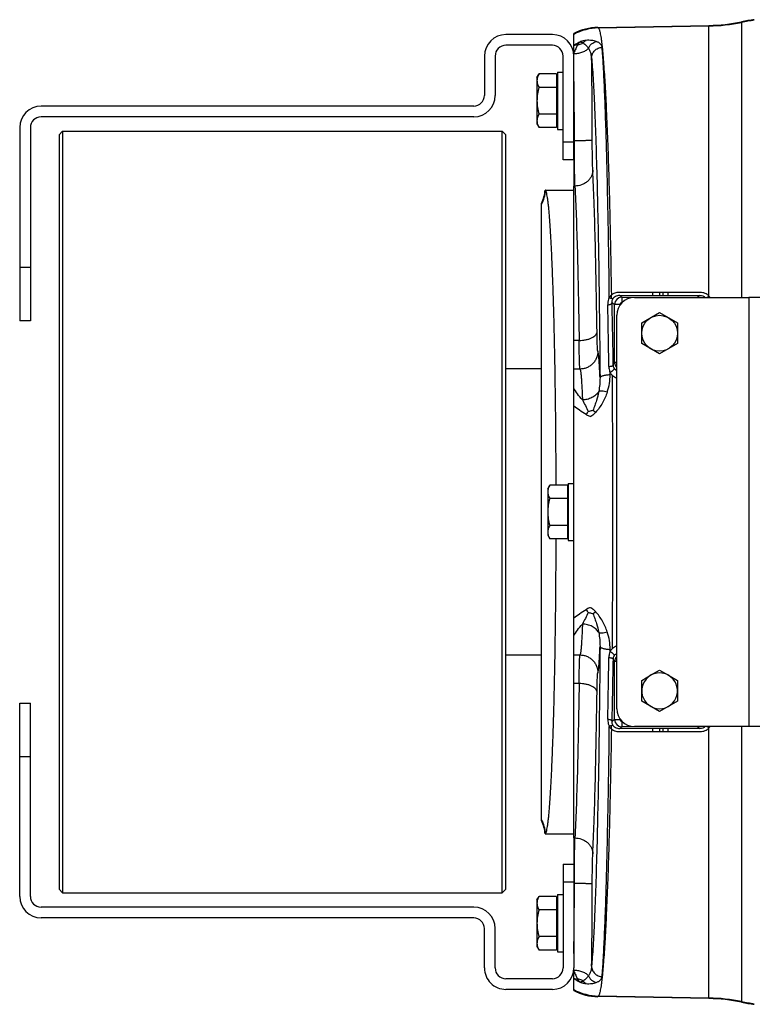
# Model space of a CAD drawing. Extents: x -1425 to 1181, y 8 to 1322.
# Tile 2 of 63: x -983 to -777, y 144 to 420. Entities that reach past the tile are written whole.
import ezdxf

# ---------------------------------------------------------------- set-up
doc = ezdxf.new("R2010")
doc.units = 0
doc.header["$LTSCALE"] = 65.395
for name, color, linetype in [('00164072_1', 7, 'CONTINUOUS'), ('00279921_1', 7, 'CONTINUOUS'), ('SG38_1', 7, 'CONTINUOUS')]:
    doc.layers.add(name, color=color, linetype=linetype)

msp = doc.modelspace()

# ---------------------------------------------------------------- linework, layer by layer
at = {"layer": '00164072_1', "color": 7, "linetype": 'CONTINUOUS'}
for p, q in [((-833.79, 415.39), (-846.79, 415.39)), ((-833.79, 412.39), (-846.79, 412.39)), ((-852.79, 409.39), (-852.79, 398.39)), ((-849.79, 409.39), (-849.79, 398.39)), ((-830.79, 380.39), (-830.79, 409.39)), ((-827.79, 380.39), (-827.79, 409.39)), ((-855.79, 395.39), (-976.79, 395.39)), ((-855.79, 392.39), (-976.79, 392.39)), ((-982.79, 389.39), (-982.79, 335.39)), ((-979.79, 389.39), (-979.79, 335.39)), ((-827.79, 380.39), (-830.79, 380.39)), ((-979.79, 335.39), (-982.79, 335.39)), ((-982.79, 174.39), (-982.79, 228.39)), ((-982.79, 228.39), (-979.79, 228.39)), ((-979.79, 174.39), (-979.79, 228.39)), ((-830.79, 183.39), (-830.79, 154.39)), ((-830.79, 183.39), (-827.79, 183.39)), ((-827.79, 183.39), (-827.79, 154.39)), ((-855.79, 171.39), (-976.79, 171.39)), ((-855.79, 168.39), (-976.79, 168.39)), ((-852.79, 154.39), (-852.79, 165.39)), ((-849.79, 154.39), (-849.79, 165.39)), ((-833.79, 151.39), (-846.79, 151.39)), ((-833.79, 148.39), (-846.79, 148.39))]:
    msp.add_line(p, q, dxfattribs=at)
at = {"layer": '00164072_1', "color": 9, "linetype": 'CONTINUOUS'}
for p, q in [((-830.79, 385.39), (-827.79, 385.39)), ((-982.79, 350.39), (-979.79, 350.39)), ((-979.79, 213.39), (-982.79, 213.39)), ((-827.79, 178.39), (-830.79, 178.39))]:
    msp.add_line(p, q, dxfattribs=at)
at = {"layer": '00164072_1', "color": 7, "linetype": 'CONTINUOUS'}
for centre, radius, start, end in [((-846.79, 409.39), 6, 90.0006, 180.0006), ((-833.79, 409.39), 6, 0, 90), ((-846.79, 409.39), 3, 90.0006, 180.0006), ((-833.79, 409.39), 3, 0, 90), ((-855.79, 398.39), 6, 270.0007, 0.0007), ((-855.79, 398.39), 3, 270.0007, 0.0007), ((-976.79, 389.39), 6, 90.0007, 180.0007), ((-976.79, 389.39), 3, 90.0007, 180.0007), ((-976.79, 174.39), 6, 180, 270), ((-976.79, 174.39), 3, 180, 270), ((-855.79, 165.39), 6, 0, 90), ((-855.79, 165.39), 3, 0, 90), ((-846.79, 154.39), 6, 179.9998, 270.0003), ((-846.79, 154.39), 3, 179.9995, 270.0006), ((-833.79, 154.39), 6, 270.0007, 0.0007), ((-833.79, 154.39), 3, 270.0007, 0.0007)]:
    msp.add_arc(centre, radius, start, end, dxfattribs=at)
at = {"layer": '00279921_1', "color": 7, "linetype": 'CONTINUOUS'}
for p, q in [((-971.79, 387.39), (-970.79, 388.39)), ((-970.79, 388.39), (-970.79, 175.39)), ((-970.79, 388.39), (-847.79, 388.39)), ((-847.79, 175.39), (-847.79, 388.39)), ((-846.79, 387.39), (-847.79, 388.39)), ((-971.79, 387.39), (-971.79, 176.39)), ((-846.79, 176.39), (-846.79, 387.39)), ((-971.79, 176.39), (-970.79, 175.39)), ((-846.79, 176.39), (-847.79, 175.39)), ((-970.79, 175.39), (-847.79, 175.39))]:
    msp.add_line(p, q, dxfattribs=at)
at = {"layer": 'SG38_1', "color": 9, "linetype": 'CONTINUOUS'}
for p, q in [((-780.86, 418.96), (-780.86, 341.89)), ((-820.9, 417.26), (-821.06, 417.42)), ((-820.9, 417.26), (-789.98, 417.8)), ((-789.98, 342.28), (-789.98, 417.96)), ((-817.27, 341.65), (-817.28, 342.56)), ((-814.37, 341.94), (-815.18, 342.48)), ((-814.37, 341.94), (-814.37, 340.44)), ((-814.37, 341.94), (-793.22, 341.94)), ((-805.69, 342.47), (-805.71, 343.29)), ((-803.71, 342.47), (-803.73, 343.29)), ((-802.87, 343.29), (-802.87, 342.47)), ((-801.37, 342.47), (-801.37, 343.29)), ((-792.43, 342.46), (-793.22, 341.94)), ((-793.22, 341.89), (-793.22, 341.94)), ((-817.1, 340.43), (-816.37, 339.94)), ((-816.37, 323.68), (-816.37, 339.94)), ((-814.87, 339.94), (-816.37, 339.94)), ((-826.29, 329.87), (-827.79, 329.87)), ((-816.74, 323.01), (-816.37, 323.68)), ((-815.79, 323.68), (-816.37, 323.68)), ((-826.07, 321.87), (-827.79, 321.87)), ((-817.64, 320.31), (-817.65, 320.89)), ((-817.65, 242.89), (-817.64, 243.47)), ((-827.79, 241.91), (-826.07, 241.91)), ((-816.37, 240.1), (-816.74, 240.77)), ((-816.37, 223.84), (-816.37, 240.1)), ((-815.79, 240.1), (-816.37, 240.1)), ((-826.29, 233.91), (-827.79, 233.91)), ((-816.37, 223.84), (-817.1, 223.35)), ((-816.37, 223.84), (-814.87, 223.84)), ((-814.37, 223.34), (-814.37, 221.84)), ((-817.28, 221.22), (-817.27, 222.13)), ((-815.18, 221.3), (-814.37, 221.84)), ((-793.22, 221.84), (-814.37, 221.84)), ((-805.71, 220.48), (-805.69, 221.31)), ((-803.73, 220.49), (-803.71, 221.31)), ((-802.87, 221.31), (-802.87, 220.49)), ((-801.37, 220.49), (-801.37, 221.31)), ((-793.22, 221.84), (-793.22, 221.89)), ((-793.22, 221.84), (-792.43, 221.32)), ((-789.98, 145.82), (-789.98, 221.5)), ((-780.86, 221.89), (-780.86, 144.82)), ((-821.06, 146.36), (-820.9, 146.52)), ((-789.98, 145.98), (-820.9, 146.52))]:
    msp.add_line(p, q, dxfattribs=at)
at = {"layer": 'SG38_1', "color": 6, "linetype": 'CONTINUOUS'}
for p, q in [((-821.06, 417.42), (-789.98, 417.96)), ((-827.79, 409.39), (-827.79, 415.69)), ((-832.39, 404.89), (-832.39, 388.89)), ((-832.39, 404.89), (-830.79, 404.89)), ((-838.09, 403.39), (-837.51, 404.39)), ((-838.09, 403.39), (-838.09, 390.39)), ((-832.59, 404.39), (-837.51, 404.39)), ((-832.59, 400.64), (-837.51, 400.64)), ((-832.59, 393.14), (-837.51, 393.14)), ((-838.09, 390.39), (-837.51, 389.38)), ((-832.59, 389.38), (-837.51, 389.38)), ((-832.39, 388.89), (-830.79, 388.89)), ((-835.82, 371.89), (-827.79, 371.89)), ((-827.79, 190.75), (-827.79, 373.03)), ((-836.79, 195.58), (-836.79, 368.2)), ((-810.79, 341.89), (-778.79, 341.89)), ((-815.79, 226.89), (-815.79, 336.89)), ((-808.79, 334.78), (-803.79, 337.66)), ((-803.79, 337.66), (-798.79, 334.78)), ((-808.79, 329), (-808.79, 334.78)), ((-798.79, 334.78), (-798.79, 329)), ((-803.79, 326.12), (-808.79, 329)), ((-798.79, 329), (-803.79, 326.12)), ((-836.79, 321.89), (-846.79, 321.89)), ((-816.32, 321.89), (-816.48, 321.89)), ((-835.09, 288.39), (-834.51, 289.39)), ((-829.59, 289.39), (-834.51, 289.39)), ((-829.39, 289.89), (-829.39, 273.89)), ((-829.39, 289.89), (-827.79, 289.89)), ((-835.09, 288.39), (-835.09, 275.39)), ((-829.59, 285.64), (-834.51, 285.64)), ((-829.59, 278.14), (-834.51, 278.14)), ((-835.09, 275.39), (-834.51, 274.38)), ((-829.59, 274.38), (-834.51, 274.38)), ((-829.39, 273.89), (-827.79, 273.89)), ((-836.79, 241.89), (-846.79, 241.89)), ((-816.32, 241.89), (-816.48, 241.89)), ((-808.79, 234.78), (-806.29, 236.22)), ((-808.79, 229), (-808.79, 234.78)), ((-801.29, 236.22), (-798.79, 234.78)), ((-798.79, 234.78), (-798.79, 229)), ((-803.79, 226.12), (-808.79, 229)), ((-798.79, 229), (-803.79, 226.12)), ((-778.79, 221.89), (-810.79, 221.89)), ((-835.82, 191.89), (-827.79, 191.89)), ((-838.09, 173.39), (-837.51, 174.39)), ((-832.59, 174.39), (-837.51, 174.39)), ((-832.39, 174.89), (-832.39, 158.89)), ((-832.39, 174.89), (-830.79, 174.89)), ((-838.09, 173.39), (-838.09, 160.39)), ((-832.59, 170.64), (-837.51, 170.64)), ((-832.59, 163.14), (-837.51, 163.14)), ((-838.09, 160.39), (-837.51, 159.38)), ((-832.59, 159.38), (-837.51, 159.38)), ((-832.39, 158.89), (-830.79, 158.89)), ((-827.79, 148.09), (-827.79, 154.39)), ((-789.98, 145.82), (-821.06, 146.36))]:
    msp.add_line(p, q, dxfattribs=at)
at = {"layer": 'SG38_1', "color": 2, "linetype": 'CONTINUOUS'}
for p, q in [((-832.59, 404.39), (-832.59, 389.38)), ((-827.79, 380.39), (-827.79, 373.03)), ((-827.79, 373.03), (-827.48, 373.03)), ((-815.18, 342.48), (-792.43, 342.46)), ((-792.41, 343.28), (-815.15, 343.3)), ((-778.79, 341.89), (-778.79, 221.89)), ((-775.79, 341.89), (-778.79, 341.89)), ((-814.87, 339.94), (-814.87, 339.78)), ((-814.31, 340.44), (-814.37, 340.44)), ((-829.59, 289.39), (-829.59, 274.38)), ((-806.29, 236.22), (-803.79, 237.66)), ((-803.79, 237.66), (-801.29, 236.22)), ((-814.87, 224), (-814.87, 223.84)), ((-814.37, 223.34), (-814.31, 223.34)), ((-792.43, 221.32), (-815.18, 221.3)), ((-815.15, 220.48), (-792.41, 220.49)), ((-775.79, 221.89), (-778.79, 221.89)), ((-827.79, 190.75), (-827.79, 183.39)), ((-827.48, 190.75), (-827.79, 190.75)), ((-832.59, 174.39), (-832.59, 159.38))]:
    msp.add_line(p, q, dxfattribs=at)
at = {"layer": 'SG38_1', "color": 6, "linetype": 'CONTINUOUS'}
msp.add_circle((-803.79, 331.89), 5, dxfattribs=at)
for centre, radius, start, end in [((-790.86, 467.92), 49.97, 271.0007, 281.5377), ((-770.86, 369.99), 49.99, 97.3908, 101.537), ((-820.8, 402.42), 15, 90.9972, 117.782), ((-845.79, 372.55), 9.99, 334.1512, 356.186), ((-810.79, 336.89), 5, 90, 180), ((-803.79, 231.89), 5, 120, 60), ((-810.79, 226.89), 5, 180, 270), ((-845.79, 191.22), 9.99, 3.814, 25.8488), ((-820.8, 161.35), 15, 242.218, 269.0028), ((-790.86, 95.85), 49.97, 78.4623, 88.9993), ((-770.86, 193.79), 49.99, 258.463, 262.6092)]:
    msp.add_arc(centre, radius, start, end, dxfattribs=at)
at = {"layer": 'SG38_1', "color": 9, "linetype": 'CONTINUOUS'}
for centre, radius, start, end in [((-790.86, 467.82), 50.03, 270.9994, 281.5239), ((-770.86, 369.76), 50.04, 97.3818, 101.5233), ((-820.62, 402.26), 15, 91.0728, 118.5693), ((-818.95, 400.78), 14.49, 126.0753, 127.6205), ((-2282.87, 385.37), 1460.26, 0.02299, 0.9247), ((-845.7, 372.49), 10.01, 332.9022, 356.2952), ((-814.37, 339.94), 2, 90.0997, 179.9236), ((-793.22, 339.94), 2, 77.1766, 89.904), ((-792.35, 339.87), 3.37, 36.7636, 45.4715), ((-3254.5, 289.13), 2436.74, 0.78638, 1.19169), ((-2872.85, 289.26), 2056.39, 0.94051, 1.42587), ((-814.37, 323.68), 2, 180.2334, 224.5347), ((-5089.59, 281.89), 4272.75, 359.48806, 0.51194), ((-3322.29, 275.82), 2504.54, 358.81381, 359.20812), ((-2929.02, 275.68), 2112.58, 358.58059, 359.05303), ((-814.37, 240.1), 2, 135.4653, 179.7666), ((-814.37, 223.84), 2, 180.0764, 269.9003), ((-793.22, 223.84), 2, 270.096, 282.823), ((-792.37, 223.93), 3.41, 314.5643, 323.1807), ((-845.7, 191.29), 10.01, 3.7048, 27.0978), ((-2282.9, 178.41), 1460.29, 359.07532, 359.977), ((-818.94, 163.01), 14.5, 232.3793, 233.9237), ((-820.62, 161.52), 15, 241.4307, 268.9267), ((-790.86, 95.96), 50.03, 78.4761, 89.0006), ((-770.86, 194.02), 50.04, 258.4767, 262.6182)]:
    msp.add_arc(centre, radius, start, end, dxfattribs=at)
at = {"layer": 'SG38_1', "color": 2, "linetype": 'CONTINUOUS'}
for centre, radius, start, end in [((-1976.74, 385.3), 1149.13, 0.02419, 1.00231), ((-815.17, 340.57), 1.92, 129.6191, 145.1071), ((-814.37, 339.94), 0.499, 89.9612, 179.9929), ((-814.69, 322.79), 3.57, 229.5919, 252.0333), ((-814.72, 323.16), 2.04, 230.0664, 238.4408), ((-819.42, 306.19), 5.74, 138.5889, 148.9358), ((-819.42, 257.59), 5.74, 211.0643, 221.4112), ((-814.69, 240.99), 3.57, 107.9662, 130.4091), ((-814.72, 240.61), 2.04, 121.5603, 129.9329), ((-803.79, 231.89), 5, 60, 120), ((-814.37, 223.84), 0.499, 180.0012, 270.0453), ((-815.17, 223.21), 1.91, 214.8731, 230.4007), ((-2015.7, 178.66), 1188.08, 359.215, 359.9678), ((-1726.94, 174.82), 899.3, 358.95291, 359.20801)]:
    msp.add_arc(centre, radius, start, end, dxfattribs=at)
at = {"layer": 'SG38_1', "color": 9, "linetype": 'CONTINUOUS'}
for points, knots in [([(-820.9, 417.26), (-820.87, 417.23), (-820.83, 417.16), (-820.73, 416.98), (-820.62, 416.66), (-820.49, 416.18), (-820.36, 415.56), (-820.23, 414.81), (-820.1, 413.94), (-819.98, 412.93), (-819.9, 412.21), (-819.86, 411.83)], [0, 0, 0, 0, 0.020112, 0.045335, 0.112207, 0.201912, 0.314858, 0.451173, 0.610859, 0.793843, 1, 1, 1, 1]), ([(-825.16, 413.05), (-825.28, 412.98), (-825.77, 412.71), (-826.31, 412.52), (-826.73, 412.42)], [0, 0, 0, 0, 0.246428, 1, 1, 1, 1]), ([(-825.16, 413.05), (-824.86, 412.86), (-824.32, 412.41), (-823.88, 411.87), (-823.69, 411.58)], [0, 0, 0, 0, 0.501573, 1, 1, 1, 1]), ([(-821.51, 413.46), (-821.91, 413.61), (-822.86, 413.81), (-823.82, 413.81), (-824.35, 413.76)], [0, 0, 0, 0, 0.451031, 1, 1, 1, 1]), ([(-823.69, 411.58), (-823.59, 411.81), (-823.34, 412.26), (-822.83, 412.82), (-822.21, 413.24), (-821.74, 413.41), (-821.51, 413.46)], [0, 0, 0, 0, 0.255722, 0.509023, 0.75753, 1, 1, 1, 1]), ([(-819.86, 411.83), (-819.87, 411.91), (-819.91, 412.08), (-820.04, 412.4), (-820.33, 412.79), (-820.74, 413.1), (-821.15, 413.32), (-821.38, 413.42), (-821.51, 413.46)], [0, 0, 0, 0, 0.101229, 0.204652, 0.428241, 0.68899, 0.837457, 1, 1, 1, 1]), ([(-826.73, 412.42), (-826.91, 412.1), (-827.29, 411.4), (-827.63, 410.68), (-827.79, 410.28)], [0, 0, 0, 0, 0.461941, 1, 1, 1, 1]), ([(-827.79, 410.05), (-827.41, 410.06), (-826.64, 410.14), (-825.53, 410.42), (-824.51, 410.89), (-823.93, 411.33), (-823.69, 411.58)], [0, 0, 0, 0, 0.25432, 0.516395, 0.769826, 1, 1, 1, 1]), ([(-822.81, 408.94), (-822.83, 409.4), (-822.96, 410.11), (-823.31, 410.98), (-823.55, 411.38), (-823.69, 411.58)], [0, 0, 0, 0, 0.499494, 0.748696, 1, 1, 1, 1]), ([(-822.81, 408.94), (-822.81, 409.12), (-822.77, 409.49), (-822.6, 410.03), (-822.32, 410.53), (-821.83, 411.11), (-821.01, 411.64), (-820.25, 411.8), (-819.86, 411.81)], [0, 0, 0, 0, 0.122558, 0.245672, 0.369619, 0.494552, 0.746124, 1, 1, 1, 1]), ([(-819.86, 411.83), (-819.86, 411.83), (-819.87, 411.83), (-819.86, 411.82), (-819.86, 411.81)], [0, 0, 0, 0, 0.525538, 1, 1, 1, 1]), ([(-822.81, 408.94), (-822.73, 408.08), (-822.59, 406.2), (-822.39, 403.15), (-822.2, 399.62), (-821.93, 394.02), (-821.63, 385.96), (-821.31, 375.11), (-821.03, 362.82), (-820.7, 344.11), (-820.54, 329.51), (-820.46, 319.46)], [0, 0, 0, 0, 0.028871, 0.063118, 0.102612, 0.147205, 0.25098, 0.372848, 0.510925, 0.663076, 1, 1, 1, 1]), ([(-827.62, 385.78), (-827.32, 385.78), (-826.71, 385.79), (-825.82, 385.79), (-825.08, 385.81), (-824.52, 385.82), (-824.14, 385.83), (-823.8, 385.85), (-823.5, 385.86), (-823.24, 385.88), (-823.02, 385.89), (-822.86, 385.91), (-822.75, 385.92), (-822.69, 385.93), (-822.65, 385.94), (-822.63, 385.95), (-822.62, 385.95), (-822.62, 385.96)], [0, 0, 0, 0, 0.178983, 0.36196, 0.538332, 0.620407, 0.696563, 0.765545, 0.826394, 0.878327, 0.92096, 0.954106, 0.977972, 0.986537, 0.992967, 0.997385, 1, 1, 1, 1]), ([(-822.48, 377.46), (-822.5, 377.96), (-822.54, 379.14), (-822.58, 381.11), (-822.61, 383.44), (-822.62, 385.1), (-822.62, 385.96)], [0, 0, 0, 0, 0.178198, 0.415606, 0.695955, 1, 1, 1, 1]), ([(-822.48, 377.46), (-822.48, 377.19), (-822.55, 376.63), (-822.83, 375.81), (-823.3, 375.02), (-823.95, 374.32), (-824.75, 373.75), (-825.91, 373.21), (-826.86, 373.04), (-827.48, 373.03)], [0, 0, 0, 0, 0.109394, 0.226605, 0.351029, 0.481168, 0.614518, 0.747817, 1, 1, 1, 1]), ([(-821.29, 332.2), (-821.36, 336.78), (-821.5, 345.47), (-821.77, 357.68), (-822.08, 368.19), (-822.34, 374.59), (-822.48, 377.46)], [0, 0, 0, 0, 0.303818, 0.575696, 0.80951, 1, 1, 1, 1]), ([(-827.48, 373.03), (-827.34, 370.29), (-827.08, 364.19), (-826.77, 354.18), (-826.5, 342.53), (-826.36, 334.24), (-826.29, 329.87)], [0, 0, 0, 0, 0.190502, 0.424314, 0.696188, 1, 1, 1, 1]), ([(-817.85, 341.91), (-817.93, 341.75), (-818.2, 341.08), (-818.29, 340.34), (-818.28, 339.8)], [0, 0, 0, 0, 0.252757, 1, 1, 1, 1]), ([(-817.1, 340.43), (-817.11, 340.64), (-817.06, 341.08), (-816.87, 341.48), (-816.74, 341.67)], [0, 0, 0, 0, 0.486049, 1, 1, 1, 1]), ([(-818.28, 339.8), (-818.13, 339.82), (-817.84, 339.87), (-817.52, 339.99), (-817.31, 340.11), (-817.2, 340.21), (-817.13, 340.31), (-817.1, 340.39), (-817.1, 340.43)], [0, 0, 0, 0, 0.328269, 0.611595, 0.730779, 0.833793, 0.922106, 1, 1, 1, 1]), ([(-826.29, 329.87), (-825.99, 329.87), (-825.39, 329.9), (-824.48, 330.03), (-823.61, 330.24), (-822.82, 330.54), (-822.17, 330.9), (-821.69, 331.3), (-821.38, 331.74), (-821.3, 332.05), (-821.29, 332.2)], [0, 0, 0, 0, 0.152088, 0.308993, 0.463286, 0.607046, 0.733702, 0.839922, 0.926854, 1, 1, 1, 1]), ([(-821.07, 326.86), (-821.08, 326.87), (-821.08, 326.88), (-821.1, 326.93), (-821.11, 327.01), (-821.13, 327.14), (-821.14, 327.31), (-821.16, 327.52), (-821.17, 327.78), (-821.19, 328.07), (-821.21, 328.53), (-821.23, 329.2), (-821.26, 330.1), (-821.28, 331.11), (-821.29, 331.82), (-821.29, 332.2)], [0, 0, 0, 0, 0.003533, 0.008939, 0.025586, 0.050092, 0.082404, 0.122403, 0.169928, 0.224779, 0.286724, 0.43081, 0.599716, 0.790538, 1, 1, 1, 1]), ([(-826.07, 321.87), (-826.07, 321.87), (-826.08, 321.9), (-826.09, 321.94), (-826.1, 321.99), (-826.11, 322.1), (-826.12, 322.28), (-826.14, 322.54), (-826.16, 322.86), (-826.17, 323.24), (-826.19, 323.67), (-826.21, 324.37), (-826.23, 325.37), (-826.26, 326.72), (-826.28, 328.24), (-826.29, 329.31), (-826.29, 329.87)], [0, 0, 0, 0, 0.00333, 0.008609, 0.015868, 0.025112, 0.049537, 0.081804, 0.121783, 0.169307, 0.224174, 0.286148, 0.430327, 0.599365, 0.790353, 1, 1, 1, 1]), ([(-821.07, 326.86), (-821.07, 326.56), (-821.13, 325.93), (-821.4, 325), (-821.86, 324.1), (-822.51, 323.31), (-823.31, 322.66), (-824.21, 322.19), (-825.14, 321.92), (-825.77, 321.87), (-826.07, 321.87)], [0, 0, 0, 0, 0.116486, 0.239963, 0.368589, 0.499957, 0.631332, 0.759978, 0.883483, 1, 1, 1, 1]), ([(-820.46, 319.46), (-820.49, 319.99), (-820.53, 321), (-820.6, 322.43), (-820.67, 323.66), (-820.75, 324.69), (-820.81, 325.43), (-820.87, 325.92), (-820.91, 326.21), (-820.95, 326.45), (-820.99, 326.63), (-821.02, 326.77), (-821.05, 326.84), (-821.07, 326.86)], [0, 0, 0, 0, 0.21616, 0.407671, 0.573646, 0.713329, 0.826101, 0.872247, 0.911508, 0.943866, 0.969325, 0.987957, 1, 1, 1, 1]), ([(-817.98, 322.57), (-817.82, 322.58), (-817.59, 322.61), (-817.3, 322.67), (-817.11, 322.73), (-816.96, 322.79), (-816.82, 322.87), (-816.75, 322.95), (-816.74, 323.01)], [0, 0, 0, 0, 0.349632, 0.511971, 0.656536, 0.777786, 0.874109, 1, 1, 1, 1]), ([(-817.98, 322.57), (-817.98, 322.42), (-817.95, 321.85), (-817.81, 321.28), (-817.65, 320.89)], [0, 0, 0, 0, 0.250679, 1, 1, 1, 1]), ([(-816.44, 322.06), (-816.53, 322.2), (-816.68, 322.51), (-816.73, 322.85), (-816.74, 323.01)], [0, 0, 0, 0, 0.505164, 1, 1, 1, 1]), ([(-826.07, 321.87), (-826.06, 321.85), (-826.04, 321.83), (-826.01, 321.75), (-825.97, 321.61), (-825.93, 321.4), (-825.88, 321.12), (-825.84, 320.78), (-825.77, 320.21), (-825.69, 319.35), (-825.61, 318.14), (-825.53, 316.7), (-825.45, 315.04), (-825.4, 313.86), (-825.38, 313.24)], [0, 0, 0, 0, 0.004904, 0.011402, 0.02948, 0.054534, 0.086637, 0.125796, 0.171968, 0.285092, 0.425405, 0.592028, 0.783962, 1, 1, 1, 1]), ([(-820.46, 319.46), (-820.46, 318.82), (-820.51, 317.53), (-820.69, 316.25), (-820.81, 315.62)], [0, 0, 0, 0, 0.495727, 1, 1, 1, 1]), ([(-820.46, 319.46), (-820.45, 319.59), (-820.3, 319.73), (-820.11, 319.84), (-819.91, 319.94), (-819.6, 320.05), (-819.18, 320.15), (-818.53, 320.26), (-818, 320.3), (-817.64, 320.31)], [0, 0, 0, 0, 0.126435, 0.172101, 0.223821, 0.344844, 0.487236, 0.647179, 1, 1, 1, 1]), ([(-818.41, 315.43), (-818.15, 316.22), (-817.76, 317.83), (-817.64, 319.49), (-817.64, 320.31)], [0, 0, 0, 0, 0.502652, 1, 1, 1, 1]), ([(-825.38, 313.24), (-825.87, 313.78), (-826.73, 314.85), (-827.48, 316), (-827.79, 316.56)], [0, 0, 0, 0, 0.533278, 1, 1, 1, 1]), ([(-820.81, 315.62), (-821.02, 315.25), (-821.59, 314.56), (-822.72, 313.81), (-824.02, 313.35), (-824.93, 313.24), (-825.38, 313.24)], [0, 0, 0, 0, 0.23514, 0.49032, 0.751091, 1, 1, 1, 1]), ([(-820.81, 315.62), (-820.98, 314.75), (-821.32, 313.43), (-821.9, 311.67), (-822.24, 310.77), (-822.41, 310.31)], [0, 0, 0, 0, 0.479443, 0.732718, 1, 1, 1, 1]), ([(-818.41, 315.43), (-818.76, 314.39), (-819.44, 312.87), (-820.63, 311.01), (-821.33, 310.14), (-821.71, 309.73)], [0, 0, 0, 0, 0.497071, 0.748481, 1, 1, 1, 1]), ([(-818.41, 315.43), (-818.67, 315.49), (-819.16, 315.59), (-819.76, 315.67), (-820.17, 315.69), (-820.43, 315.69), (-820.64, 315.67), (-820.76, 315.64), (-820.81, 315.62)], [0, 0, 0, 0, 0.328509, 0.616923, 0.73958, 0.845081, 0.932044, 1, 1, 1, 1]), ([(-824.34, 309.15), (-824.98, 309.51), (-826.16, 310.26), (-827.28, 311.11), (-827.79, 311.53)], [0, 0, 0, 0, 0.523258, 1, 1, 1, 1]), ([(-825.38, 313.24), (-825.11, 312.7), (-824.54, 311.63), (-823.99, 310.54), (-823.73, 309.99)], [0, 0, 0, 0, 0.492856, 1, 1, 1, 1]), ([(-827.79, 252.25), (-827.28, 252.67), (-826.16, 253.52), (-824.98, 254.27), (-824.34, 254.63)], [0, 0, 0, 0, 0.476743, 1, 1, 1, 1]), ([(-823.73, 253.79), (-823.99, 253.24), (-824.54, 252.15), (-825.11, 251.08), (-825.38, 250.54)], [0, 0, 0, 0, 0.507144, 1, 1, 1, 1]), ([(-822.41, 253.47), (-822.24, 253.01), (-821.9, 252.1), (-821.32, 250.35), (-820.98, 249.03), (-820.81, 248.16)], [0, 0, 0, 0, 0.267283, 0.520557, 1, 1, 1, 1]), ([(-818.41, 248.35), (-818.76, 249.39), (-819.44, 250.91), (-820.63, 252.77), (-821.33, 253.64), (-821.71, 254.05)], [0, 0, 0, 0, 0.497071, 0.748481, 1, 1, 1, 1]), ([(-827.79, 247.22), (-827.48, 247.78), (-826.73, 248.93), (-825.87, 250), (-825.38, 250.54)], [0, 0, 0, 0, 0.466722, 1, 1, 1, 1]), ([(-825.38, 250.54), (-825.4, 249.92), (-825.45, 248.74), (-825.53, 247.08), (-825.61, 245.64), (-825.69, 244.43), (-825.77, 243.56), (-825.84, 242.99), (-825.88, 242.66), (-825.93, 242.38), (-825.97, 242.17), (-826.01, 242.03), (-826.04, 241.95), (-826.06, 241.92), (-826.07, 241.91)], [0, 0, 0, 0, 0.216038, 0.407972, 0.574595, 0.714908, 0.828032, 0.874204, 0.913363, 0.945466, 0.97052, 0.988598, 0.995096, 1, 1, 1, 1]), ([(-820.81, 248.16), (-821.01, 248.51), (-821.55, 249.18), (-822.65, 249.94), (-823.97, 250.42), (-824.91, 250.54), (-825.38, 250.54)], [0, 0, 0, 0, 0.223904, 0.474207, 0.738941, 1, 1, 1, 1]), ([(-820.81, 248.16), (-820.76, 248.14), (-820.64, 248.11), (-820.43, 248.09), (-820.17, 248.09), (-819.76, 248.11), (-819.16, 248.19), (-818.67, 248.29), (-818.41, 248.35)], [0, 0, 0, 0, 0.067957, 0.15492, 0.260422, 0.383079, 0.671491, 1, 1, 1, 1]), ([(-820.81, 248.16), (-820.69, 247.52), (-820.51, 246.25), (-820.46, 244.96), (-820.46, 244.32)], [0, 0, 0, 0, 0.504266, 1, 1, 1, 1]), ([(-817.64, 243.47), (-817.64, 244.29), (-817.76, 245.95), (-818.15, 247.56), (-818.41, 248.35)], [0, 0, 0, 0, 0.497348, 1, 1, 1, 1]), ([(-820.46, 244.32), (-820.54, 234.27), (-820.7, 219.67), (-821.03, 200.96), (-821.31, 188.67), (-821.63, 177.82), (-821.93, 169.76), (-822.2, 164.16), (-822.39, 160.63), (-822.59, 157.58), (-822.73, 155.7), (-822.81, 154.84)], [0, 0, 0, 0, 0.336924, 0.489075, 0.627152, 0.74902, 0.852795, 0.897388, 0.936882, 0.971129, 1, 1, 1, 1]), ([(-821.07, 236.92), (-821.05, 236.94), (-821.02, 237.01), (-820.99, 237.15), (-820.95, 237.33), (-820.91, 237.57), (-820.87, 237.86), (-820.81, 238.35), (-820.75, 239.09), (-820.67, 240.12), (-820.6, 241.35), (-820.53, 242.77), (-820.49, 243.78), (-820.46, 244.32)], [0, 0, 0, 0, 0.012043, 0.030674, 0.056135, 0.088493, 0.127755, 0.173901, 0.286673, 0.426356, 0.592331, 0.78384, 1, 1, 1, 1]), ([(-820.46, 244.32), (-820.45, 244.19), (-820.3, 244.05), (-820.11, 243.93), (-819.91, 243.84), (-819.6, 243.73), (-819.18, 243.63), (-818.53, 243.52), (-818, 243.48), (-817.64, 243.47)], [0, 0, 0, 0, 0.126435, 0.1721, 0.223821, 0.344844, 0.487235, 0.647179, 1, 1, 1, 1]), ([(-817.65, 242.89), (-817.7, 242.76), (-817.89, 242.22), (-817.98, 241.64), (-817.98, 241.21)], [0, 0, 0, 0, 0.251161, 1, 1, 1, 1]), ([(-826.29, 233.91), (-826.29, 234.47), (-826.28, 235.54), (-826.26, 237.06), (-826.23, 238.41), (-826.21, 239.41), (-826.19, 240.1), (-826.17, 240.54), (-826.16, 240.92), (-826.14, 241.24), (-826.12, 241.5), (-826.11, 241.68), (-826.1, 241.78), (-826.09, 241.84), (-826.08, 241.88), (-826.07, 241.91), (-826.07, 241.91)], [0, 0, 0, 0, 0.209647, 0.400635, 0.569673, 0.713852, 0.775827, 0.830693, 0.878217, 0.918196, 0.950463, 0.974888, 0.984132, 0.991391, 0.99667, 1, 1, 1, 1]), ([(-826.07, 241.91), (-825.77, 241.91), (-825.14, 241.86), (-824.21, 241.59), (-823.31, 241.12), (-822.51, 240.47), (-821.86, 239.67), (-821.4, 238.78), (-821.13, 237.85), (-821.07, 237.22), (-821.07, 236.92)], [0, 0, 0, 0, 0.116517, 0.240022, 0.368668, 0.500043, 0.631411, 0.760037, 0.883514, 1, 1, 1, 1]), ([(-817.98, 241.21), (-817.83, 241.2), (-817.6, 241.17), (-817.31, 241.11), (-817.12, 241.06), (-816.97, 240.99), (-816.83, 240.91), (-816.75, 240.83), (-816.74, 240.77)], [0, 0, 0, 0, 0.33994, 0.50088, 0.646233, 0.769919, 0.869314, 1, 1, 1, 1]), ([(-816.74, 240.77), (-816.73, 240.93), (-816.68, 241.27), (-816.53, 241.58), (-816.44, 241.72)], [0, 0, 0, 0, 0.494864, 1, 1, 1, 1]), ([(-821.29, 231.58), (-821.29, 231.95), (-821.28, 232.67), (-821.26, 233.68), (-821.23, 234.58), (-821.21, 235.25), (-821.19, 235.71), (-821.17, 236), (-821.16, 236.26), (-821.14, 236.47), (-821.13, 236.64), (-821.11, 236.77), (-821.1, 236.85), (-821.08, 236.9), (-821.08, 236.91), (-821.07, 236.92)], [0, 0, 0, 0, 0.209462, 0.400283, 0.569187, 0.713272, 0.775218, 0.830069, 0.877594, 0.917594, 0.949907, 0.974414, 0.991062, 0.996467, 1, 1, 1, 1]), ([(-826.29, 233.91), (-826.36, 229.54), (-826.5, 221.25), (-826.77, 209.6), (-827.08, 199.59), (-827.34, 193.49), (-827.48, 190.75)], [0, 0, 0, 0, 0.303812, 0.575686, 0.809498, 1, 1, 1, 1]), ([(-821.29, 231.58), (-821.3, 231.72), (-821.38, 232.04), (-821.69, 232.47), (-822.17, 232.88), (-822.82, 233.24), (-823.61, 233.54), (-824.48, 233.75), (-825.39, 233.87), (-825.99, 233.91), (-826.29, 233.91)], [0, 0, 0, 0, 0.073146, 0.160079, 0.266298, 0.392955, 0.536714, 0.691007, 0.847912, 1, 1, 1, 1]), ([(-822.48, 186.32), (-822.34, 189.19), (-822.08, 195.59), (-821.77, 206.09), (-821.5, 218.31), (-821.36, 227), (-821.29, 231.58)], [0, 0, 0, 0, 0.19049, 0.424303, 0.696182, 1, 1, 1, 1]), ([(-818.28, 223.98), (-818.29, 223.8), (-818.26, 223.08), (-818.09, 222.36), (-817.85, 221.87)], [0, 0, 0, 0, 0.248448, 1, 1, 1, 1]), ([(-818.28, 223.98), (-818.13, 223.96), (-817.91, 223.92), (-817.64, 223.83), (-817.46, 223.75), (-817.31, 223.66), (-817.2, 223.56), (-817.12, 223.46), (-817.1, 223.39), (-817.1, 223.35)], [0, 0, 0, 0, 0.31956, 0.471907, 0.611752, 0.73465, 0.839079, 0.925935, 1, 1, 1, 1]), ([(-816.74, 222.11), (-816.87, 222.3), (-817.06, 222.7), (-817.11, 223.14), (-817.1, 223.35)], [0, 0, 0, 0, 0.513918, 1, 1, 1, 1]), ([(-827.48, 190.75), (-826.86, 190.74), (-825.91, 190.57), (-824.75, 190.03), (-823.95, 189.46), (-823.3, 188.76), (-822.83, 187.97), (-822.55, 187.15), (-822.48, 186.59), (-822.48, 186.32)], [0, 0, 0, 0, 0.252181, 0.385481, 0.518831, 0.64897, 0.773394, 0.890606, 1, 1, 1, 1]), ([(-822.62, 177.82), (-822.62, 178.68), (-822.61, 180.34), (-822.58, 182.67), (-822.54, 184.64), (-822.5, 185.82), (-822.48, 186.32)], [0, 0, 0, 0, 0.304044, 0.584392, 0.821801, 1, 1, 1, 1]), ([(-822.62, 177.82), (-822.62, 177.83), (-822.63, 177.83), (-822.65, 177.84), (-822.69, 177.85), (-822.75, 177.86), (-822.86, 177.87), (-823.02, 177.89), (-823.24, 177.9), (-823.5, 177.92), (-823.8, 177.93), (-824.14, 177.94), (-824.52, 177.96), (-825.08, 177.97), (-825.82, 177.98), (-826.71, 177.99), (-827.32, 178), (-827.62, 178)], [0, 0, 0, 0, 0.002616, 0.007034, 0.013463, 0.022029, 0.045895, 0.079043, 0.121676, 0.173611, 0.234461, 0.303444, 0.379601, 0.461676, 0.638048, 0.821022, 1, 1, 1, 1]), ([(-822.81, 154.84), (-822.83, 154.37), (-822.96, 153.67), (-823.27, 152.91), (-823.49, 152.5), (-823.62, 152.3), (-823.69, 152.2)], [0, 0, 0, 0, 0.499367, 0.748542, 0.87374, 1, 1, 1, 1]), ([(-822.81, 154.84), (-822.81, 154.66), (-822.77, 154.28), (-822.6, 153.75), (-822.32, 153.25), (-821.83, 152.67), (-821.01, 152.13), (-820.25, 151.97), (-819.86, 151.96)], [0, 0, 0, 0, 0.122558, 0.245671, 0.369619, 0.494552, 0.746125, 1, 1, 1, 1]), ([(-823.69, 152.2), (-823.93, 152.45), (-824.51, 152.89), (-825.53, 153.35), (-826.64, 153.64), (-827.41, 153.72), (-827.79, 153.73)], [0, 0, 0, 0, 0.230174, 0.483604, 0.74568, 1, 1, 1, 1]), ([(-827.79, 153.5), (-827.63, 153.1), (-827.29, 152.38), (-826.91, 151.68), (-826.73, 151.36)], [0, 0, 0, 0, 0.538059, 1, 1, 1, 1]), ([(-823.69, 152.2), (-823.88, 151.91), (-824.32, 151.37), (-824.86, 150.91), (-825.16, 150.73)], [0, 0, 0, 0, 0.498427, 1, 1, 1, 1]), ([(-823.69, 152.2), (-823.59, 151.97), (-823.34, 151.52), (-822.83, 150.95), (-822.21, 150.53), (-821.74, 150.37), (-821.51, 150.32)], [0, 0, 0, 0, 0.255721, 0.509022, 0.757529, 1, 1, 1, 1]), ([(-821.51, 150.32), (-821.38, 150.36), (-821.15, 150.46), (-820.74, 150.68), (-820.33, 150.99), (-819.99, 151.44), (-819.88, 151.78), (-819.86, 151.95)], [0, 0, 0, 0, 0.162653, 0.311256, 0.572181, 0.795976, 1, 1, 1, 1]), ([(-819.86, 151.95), (-819.9, 151.57), (-819.98, 150.85), (-820.11, 149.84), (-820.23, 148.96), (-820.36, 148.22), (-820.49, 147.6), (-820.62, 147.12), (-820.73, 146.8), (-820.83, 146.62), (-820.87, 146.55), (-820.9, 146.52)], [0, 0, 0, 0, 0.20616, 0.389148, 0.548836, 0.685152, 0.798098, 0.887802, 0.954671, 0.979891, 1, 1, 1, 1]), ([(-819.86, 151.95), (-819.86, 151.95), (-819.86, 151.95), (-819.87, 151.96), (-819.86, 151.96), (-819.86, 151.96)], [0, 0, 0, 0, 0.476886, 0.686967, 1, 1, 1, 1]), ([(-825.16, 150.73), (-825.28, 150.8), (-825.78, 151.07), (-826.32, 151.26), (-826.73, 151.36)], [0, 0, 0, 0, 0.251773, 1, 1, 1, 1]), ([(-824.35, 150.02), (-823.82, 149.97), (-822.86, 149.97), (-821.91, 150.17), (-821.51, 150.32)], [0, 0, 0, 0, 0.548963, 1, 1, 1, 1])]:
    msp.add_open_spline(points, degree=3, knots=knots, dxfattribs=at)
at = {"layer": 'SG38_1', "color": 2, "linetype": 'CONTINUOUS'}
for points, knots in [([(-826.04, 413.38), (-826.17, 413.31), (-826.66, 413.04), (-827.14, 412.73), (-827.48, 412.49)], [0, 0, 0, 0, 0.255206, 1, 1, 1, 1]), ([(-826.73, 412.42), (-826.6, 412.6), (-826.42, 412.86), (-826.2, 413.18), (-826.09, 413.32), (-826.04, 413.38)], [0, 0, 0, 0, 0.55935, 0.800882, 1, 1, 1, 1]), ([(-824.35, 413.76), (-824.48, 413.75), (-824.75, 413.71), (-825.16, 413.64), (-825.52, 413.55), (-825.81, 413.46), (-825.97, 413.41), (-826.04, 413.38)], [0, 0, 0, 0, 0.226425, 0.468226, 0.725697, 0.860558, 1, 1, 1, 1]), ([(-826.04, 413.38), (-826.01, 413.37), (-825.95, 413.36), (-825.85, 413.33), (-825.74, 413.29), (-825.59, 413.24), (-825.39, 413.15), (-825.23, 413.09), (-825.16, 413.05)], [0, 0, 0, 0, 0.098607, 0.210328, 0.331329, 0.459179, 0.726456, 1, 1, 1, 1]), ([(-825.16, 413.05), (-825.05, 413.2), (-824.81, 413.47), (-824.5, 413.68), (-824.35, 413.76)], [0, 0, 0, 0, 0.514124, 1, 1, 1, 1]), ([(-827.48, 412.49), (-827.43, 412.5), (-827.17, 412.53), (-826.91, 412.48), (-826.73, 412.42)], [0, 0, 0, 0, 0.224113, 1, 1, 1, 1]), ([(-827.48, 373.03), (-827.5, 373.79), (-827.54, 375.56), (-827.58, 378.51), (-827.61, 382.01), (-827.62, 384.49), (-827.62, 385.78)], [0, 0, 0, 0, 0.178162, 0.415574, 0.695937, 1, 1, 1, 1]), ([(-817.29, 342.56), (-817.34, 342.51), (-817.55, 342.31), (-817.73, 342.09), (-817.85, 341.91)], [0, 0, 0, 0, 0.252029, 1, 1, 1, 1]), ([(-817.85, 341.91), (-817.73, 341.84), (-817.51, 341.73), (-817.23, 341.63), (-817.02, 341.6), (-816.88, 341.6), (-816.78, 341.63), (-816.74, 341.67)], [0, 0, 0, 0, 0.340697, 0.636834, 0.757116, 0.856554, 1, 1, 1, 1]), ([(-815.15, 343.3), (-815.35, 343.3), (-815.74, 343.27), (-816.3, 343.12), (-816.74, 342.92), (-817.06, 342.73), (-817.21, 342.62), (-817.29, 342.56)], [0, 0, 0, 0, 0.25343, 0.505474, 0.754581, 0.877815, 1, 1, 1, 1]), ([(-816.39, 342.05), (-816.23, 342.18), (-815.84, 342.4), (-815.4, 342.48), (-815.18, 342.48)], [0, 0, 0, 0, 0.48453, 1, 1, 1, 1]), ([(-792.43, 342.46), (-792.17, 342.46), (-791.66, 342.36), (-791.24, 342.06), (-791.07, 341.89)], [0, 0, 0, 0, 0.52307, 1, 1, 1, 1]), ([(-789.98, 342.28), (-790.06, 342.35), (-790.22, 342.5), (-790.57, 342.77), (-791.27, 343.15), (-791.95, 343.29), (-792.41, 343.28)], [0, 0, 0, 0, 0.1214, 0.24406, 0.492914, 1, 1, 1, 1]), ([(-790.63, 341.89), (-790.52, 341.93), (-790.3, 342.05), (-790.09, 342.19), (-789.98, 342.28)], [0, 0, 0, 0, 0.461627, 1, 1, 1, 1]), ([(-816.44, 322.06), (-816.44, 322.03), (-816.45, 321.95), (-816.5, 321.83), (-816.61, 321.69), (-816.76, 321.53), (-816.96, 321.36), (-817.25, 321.13), (-817.49, 320.98), (-817.65, 320.89)], [0, 0, 0, 0, 0.05243, 0.127693, 0.231147, 0.361557, 0.513007, 0.676418, 1, 1, 1, 1]), ([(-817.65, 320.89), (-817.61, 320.81), (-817.49, 320.63), (-817.32, 320.4), (-817.15, 320.2), (-817.06, 320.11), (-817.01, 320.07)], [0, 0, 0, 0, 0.24835, 0.622698, 0.81098, 1, 1, 1, 1]), ([(-816.04, 321.6), (-816.08, 321.63), (-816.23, 321.77), (-816.36, 321.93), (-816.44, 322.06)], [0, 0, 0, 0, 0.254659, 1, 1, 1, 1]), ([(-824.34, 309.15), (-824.24, 309.1), (-823.84, 308.88), (-823.42, 308.71), (-823.09, 308.6)], [0, 0, 0, 0, 0.24585, 1, 1, 1, 1]), ([(-822.41, 310.31), (-822.52, 310.27), (-822.95, 310.14), (-823.39, 310.04), (-823.73, 309.99)], [0, 0, 0, 0, 0.245347, 1, 1, 1, 1]), ([(-823.09, 308.6), (-823.03, 308.64), (-822.9, 308.71), (-822.72, 308.83), (-822.54, 308.97), (-822.31, 309.15), (-822.02, 309.4), (-821.81, 309.62), (-821.71, 309.73)], [0, 0, 0, 0, 0.121986, 0.245229, 0.36946, 0.4945, 0.746371, 1, 1, 1, 1]), ([(-821.71, 309.73), (-821.78, 309.78), (-822.01, 309.98), (-822.25, 310.17), (-822.41, 310.31)], [0, 0, 0, 0, 0.277499, 1, 1, 1, 1]), ([(-823.09, 255.18), (-823.2, 255.14), (-823.63, 254.99), (-824.05, 254.8), (-824.34, 254.63)], [0, 0, 0, 0, 0.254635, 1, 1, 1, 1]), ([(-823.73, 253.79), (-823.62, 253.78), (-823.17, 253.69), (-822.73, 253.58), (-822.41, 253.47)], [0, 0, 0, 0, 0.253043, 1, 1, 1, 1]), ([(-821.71, 254.05), (-821.81, 254.16), (-821.97, 254.32), (-822.19, 254.53), (-822.36, 254.67), (-822.54, 254.81), (-822.72, 254.94), (-822.9, 255.07), (-823.03, 255.14), (-823.09, 255.18)], [0, 0, 0, 0, 0.25362, 0.379828, 0.50555, 0.630563, 0.754747, 0.878043, 1, 1, 1, 1]), ([(-822.41, 253.47), (-822.36, 253.51), (-822.13, 253.71), (-821.89, 253.9), (-821.71, 254.05)], [0, 0, 0, 0, 0.226863, 1, 1, 1, 1]), ([(-817.01, 243.71), (-817.07, 243.65), (-817.23, 243.5), (-817.44, 243.23), (-817.59, 243.01), (-817.65, 242.89)], [0, 0, 0, 0, 0.251894, 0.627183, 1, 1, 1, 1]), ([(-817.65, 242.89), (-817.48, 242.8), (-817.17, 242.6), (-816.83, 242.32), (-816.62, 242.1), (-816.51, 241.95), (-816.45, 241.83), (-816.44, 241.75), (-816.44, 241.72)], [0, 0, 0, 0, 0.336811, 0.638391, 0.763037, 0.86515, 0.94326, 1, 1, 1, 1]), ([(-816.44, 241.72), (-816.42, 241.76), (-816.3, 241.93), (-816.16, 242.08), (-816.04, 242.18)], [0, 0, 0, 0, 0.246445, 1, 1, 1, 1]), ([(-816.74, 222.11), (-816.78, 222.15), (-816.88, 222.18), (-817.02, 222.18), (-817.23, 222.15), (-817.51, 222.05), (-817.73, 221.94), (-817.85, 221.87)], [0, 0, 0, 0, 0.143446, 0.242884, 0.363166, 0.659303, 1, 1, 1, 1]), ([(-817.85, 221.87), (-817.81, 221.81), (-817.71, 221.66), (-817.52, 221.44), (-817.37, 221.29), (-817.28, 221.22)], [0, 0, 0, 0, 0.248307, 0.622805, 1, 1, 1, 1]), ([(-817.28, 221.22), (-817.21, 221.16), (-817.06, 221.05), (-816.82, 220.9), (-816.56, 220.78), (-816.21, 220.63), (-815.73, 220.51), (-815.35, 220.48), (-815.15, 220.48)], [0, 0, 0, 0, 0.122166, 0.245359, 0.369563, 0.494644, 0.746632, 1, 1, 1, 1]), ([(-815.18, 221.3), (-815.4, 221.3), (-815.84, 221.37), (-816.23, 221.6), (-816.39, 221.73)], [0, 0, 0, 0, 0.515453, 1, 1, 1, 1]), ([(-791.07, 221.89), (-791.24, 221.72), (-791.66, 221.42), (-792.17, 221.32), (-792.43, 221.32)], [0, 0, 0, 0, 0.476939, 1, 1, 1, 1]), ([(-792.41, 220.49), (-792.18, 220.49), (-791.72, 220.54), (-791.07, 220.74), (-790.57, 221.01), (-790.22, 221.28), (-790.06, 221.43), (-789.98, 221.5)], [0, 0, 0, 0, 0.255615, 0.508341, 0.756553, 0.878909, 1, 1, 1, 1]), ([(-789.98, 221.5), (-790.09, 221.59), (-790.3, 221.73), (-790.52, 221.85), (-790.63, 221.89)], [0, 0, 0, 0, 0.538373, 1, 1, 1, 1]), ([(-827.62, 178), (-827.62, 179.29), (-827.61, 181.77), (-827.58, 185.27), (-827.54, 188.22), (-827.5, 189.99), (-827.48, 190.75)], [0, 0, 0, 0, 0.304064, 0.584428, 0.82184, 1, 1, 1, 1]), ([(-826.73, 151.36), (-826.79, 151.34), (-827.04, 151.27), (-827.3, 151.25), (-827.48, 151.29)], [0, 0, 0, 0, 0.280208, 1, 1, 1, 1]), ([(-827.48, 151.29), (-827.37, 151.21), (-826.91, 150.89), (-826.42, 150.6), (-826.04, 150.4)], [0, 0, 0, 0, 0.244204, 1, 1, 1, 1]), ([(-826.04, 150.4), (-826.09, 150.46), (-826.2, 150.6), (-826.42, 150.92), (-826.6, 151.18), (-826.73, 151.36)], [0, 0, 0, 0, 0.199171, 0.440587, 1, 1, 1, 1]), ([(-825.16, 150.73), (-825.23, 150.69), (-825.39, 150.62), (-825.62, 150.53), (-825.81, 150.46), (-825.95, 150.42), (-826.01, 150.41), (-826.04, 150.4)], [0, 0, 0, 0, 0.273517, 0.54085, 0.789705, 0.901327, 1, 1, 1, 1]), ([(-826.04, 150.4), (-825.89, 150.35), (-825.6, 150.25), (-825.16, 150.14), (-824.75, 150.06), (-824.48, 150.03), (-824.35, 150.02)], [0, 0, 0, 0, 0.274318, 0.531781, 0.773628, 1, 1, 1, 1]), ([(-824.35, 150.02), (-824.5, 150.1), (-824.81, 150.31), (-825.05, 150.58), (-825.16, 150.73)], [0, 0, 0, 0, 0.485869, 1, 1, 1, 1])]:
    msp.add_open_spline(points, degree=3, knots=knots, dxfattribs=at)
at = {"layer": 'SG38_1', "color": 6, "linetype": 'CONTINUOUS'}
for points, knots in [([(-817.85, 341.91), (-817.94, 349.78), (-818.11, 361.15), (-818.42, 375.7), (-818.66, 385.19), (-818.93, 393.59), (-819.21, 400.8), (-819.5, 406.74), (-819.74, 410.27), (-819.86, 411.81)], [0, 0, 0, 0, 0.337439, 0.487982, 0.624232, 0.744743, 0.848237, 0.933621, 1, 1, 1, 1]), ([(-819.86, 411.81), (-819.78, 411.1), (-819.64, 409.57), (-819.36, 406.07), (-819.02, 400.89), (-818.66, 393.75), (-818.32, 385.44), (-818.01, 376.03), (-817.62, 361.62), (-817.41, 350.35), (-817.29, 342.56)], [0, 0, 0, 0, 0.030883, 0.06658, 0.152051, 0.255552, 0.376013, 0.512182, 0.662641, 1, 1, 1, 1]), ([(-837.51, 404.39), (-837.68, 404.1), (-837.9, 403.64), (-838.07, 403), (-838.09, 402.68), (-838.09, 402.52)], [0, 0, 0, 0, 0.514162, 0.759433, 1, 1, 1, 1]), ([(-838.09, 402.52), (-838.09, 402.36), (-838.07, 402.04), (-837.9, 401.39), (-837.68, 400.94), (-837.51, 400.64)], [0, 0, 0, 0, 0.240568, 0.485838, 1, 1, 1, 1]), ([(-837.51, 400.64), (-837.69, 400.03), (-837.98, 398.79), (-838.09, 397.52), (-838.09, 396.89)], [0, 0, 0, 0, 0.500114, 1, 1, 1, 1]), ([(-838.09, 396.89), (-838.09, 396.26), (-837.98, 394.98), (-837.69, 393.75), (-837.51, 393.14)], [0, 0, 0, 0, 0.499886, 1, 1, 1, 1]), ([(-837.51, 393.14), (-837.68, 392.84), (-837.9, 392.38), (-838.07, 391.74), (-838.09, 391.42), (-838.09, 391.26)], [0, 0, 0, 0, 0.514162, 0.759433, 1, 1, 1, 1]), ([(-838.09, 391.26), (-838.09, 391.1), (-838.07, 390.78), (-837.9, 390.14), (-837.68, 389.68), (-837.51, 389.38)], [0, 0, 0, 0, 0.240568, 0.485838, 1, 1, 1, 1]), ([(-835.72, 371.85), (-835.73, 371.86), (-835.76, 371.88), (-835.8, 371.89), (-835.82, 371.89)], [0, 0, 0, 0, 0.532889, 1, 1, 1, 1]), ([(-832.73, 289.4), (-832.74, 294.77), (-832.79, 302.74), (-832.9, 313.22), (-833.01, 320.74), (-833.14, 327.93), (-833.3, 334.74), (-833.47, 341.12), (-833.67, 347), (-833.88, 352.35), (-834.1, 357.11), (-834.31, 360.69), (-834.48, 363.24), (-834.61, 364.9), (-834.74, 366.39), (-834.87, 367.7), (-835.01, 368.84), (-835.14, 369.8), (-835.28, 370.57), (-835.4, 371.1), (-835.5, 371.43), (-835.57, 371.61), (-835.64, 371.75), (-835.69, 371.82), (-835.72, 371.85)], [0, 0, 0, 0, 0.195079, 0.289467, 0.380707, 0.468043, 0.550754, 0.628158, 0.699616, 0.76454, 0.822398, 0.872717, 0.89492, 0.91509, 0.933189, 0.949181, 0.963038, 0.974736, 0.984261, 0.991611, 0.994478, 0.996816, 0.998644, 1, 1, 1, 1]), ([(-834.51, 289.39), (-834.68, 289.1), (-834.9, 288.64), (-835.07, 288), (-835.09, 287.68), (-835.09, 287.52)], [0, 0, 0, 0, 0.514162, 0.759433, 1, 1, 1, 1]), ([(-835.09, 287.52), (-835.09, 287.36), (-835.07, 287.04), (-834.9, 286.39), (-834.68, 285.94), (-834.51, 285.64)], [0, 0, 0, 0, 0.240568, 0.485838, 1, 1, 1, 1]), ([(-834.51, 285.64), (-834.69, 285.03), (-834.98, 283.79), (-835.09, 282.52), (-835.09, 281.89)], [0, 0, 0, 0, 0.500114, 1, 1, 1, 1]), ([(-835.09, 281.89), (-835.09, 281.26), (-834.98, 279.98), (-834.69, 278.75), (-834.51, 278.14)], [0, 0, 0, 0, 0.499886, 1, 1, 1, 1]), ([(-834.51, 278.14), (-834.68, 277.84), (-834.9, 277.38), (-835.07, 276.74), (-835.09, 276.42), (-835.09, 276.26)], [0, 0, 0, 0, 0.514162, 0.759433, 1, 1, 1, 1]), ([(-835.09, 276.26), (-835.09, 276.1), (-835.07, 275.78), (-834.9, 275.14), (-834.68, 274.68), (-834.51, 274.38)], [0, 0, 0, 0, 0.240568, 0.485838, 1, 1, 1, 1]), ([(-835.72, 191.93), (-835.69, 191.96), (-835.64, 192.03), (-835.57, 192.16), (-835.5, 192.35), (-835.4, 192.68), (-835.28, 193.21), (-835.14, 193.98), (-835.01, 194.94), (-834.87, 196.08), (-834.74, 197.39), (-834.61, 198.88), (-834.48, 200.54), (-834.31, 203.09), (-834.1, 206.67), (-833.88, 211.43), (-833.67, 216.78), (-833.47, 222.66), (-833.3, 229.03), (-833.14, 235.85), (-833.01, 243.04), (-832.9, 250.56), (-832.79, 261.04), (-832.74, 269.01), (-832.73, 274.38)], [0, 0, 0, 0, 0.001356, 0.003184, 0.005522, 0.008389, 0.015739, 0.025264, 0.036962, 0.050819, 0.066811, 0.08491, 0.10508, 0.127283, 0.177602, 0.23546, 0.300384, 0.371842, 0.449246, 0.531957, 0.619293, 0.710533, 0.804921, 1, 1, 1, 1]), ([(-819.86, 151.97), (-819.74, 153.51), (-819.5, 157.04), (-819.21, 162.98), (-818.92, 170.19), (-818.66, 178.58), (-818.42, 188.08), (-818.11, 202.63), (-817.94, 214), (-817.85, 221.87)], [0, 0, 0, 0, 0.066379, 0.151762, 0.255256, 0.375767, 0.512017, 0.662561, 1, 1, 1, 1]), ([(-817.28, 221.22), (-817.41, 213.43), (-817.62, 202.16), (-818.01, 187.74), (-818.32, 178.34), (-818.66, 170.03), (-819.02, 162.89), (-819.35, 157.71), (-819.64, 154.21), (-819.78, 152.67), (-819.86, 151.96)], [0, 0, 0, 0, 0.337359, 0.487817, 0.623987, 0.744448, 0.847949, 0.933421, 0.969118, 1, 1, 1, 1]), ([(-835.82, 191.89), (-835.8, 191.89), (-835.76, 191.9), (-835.73, 191.92), (-835.72, 191.93)], [0, 0, 0, 0, 0.467124, 1, 1, 1, 1]), ([(-837.51, 174.39), (-837.68, 174.1), (-837.9, 173.64), (-838.07, 173), (-838.09, 172.68), (-838.09, 172.52)], [0, 0, 0, 0, 0.514162, 0.759433, 1, 1, 1, 1]), ([(-838.09, 172.52), (-838.09, 172.36), (-838.07, 172.04), (-837.9, 171.39), (-837.68, 170.94), (-837.51, 170.64)], [0, 0, 0, 0, 0.240568, 0.485838, 1, 1, 1, 1]), ([(-837.51, 170.64), (-837.69, 170.03), (-837.98, 168.79), (-838.09, 167.52), (-838.09, 166.89)], [0, 0, 0, 0, 0.500114, 1, 1, 1, 1]), ([(-838.09, 166.89), (-838.09, 166.26), (-837.98, 164.98), (-837.69, 163.75), (-837.51, 163.14)], [0, 0, 0, 0, 0.499886, 1, 1, 1, 1]), ([(-837.51, 163.14), (-837.68, 162.84), (-837.9, 162.38), (-838.07, 161.74), (-838.09, 161.42), (-838.09, 161.26)], [0, 0, 0, 0, 0.514162, 0.759433, 1, 1, 1, 1]), ([(-838.09, 161.26), (-838.09, 161.1), (-838.07, 160.78), (-837.9, 160.14), (-837.68, 159.68), (-837.51, 159.38)], [0, 0, 0, 0, 0.240568, 0.485838, 1, 1, 1, 1])]:
    msp.add_open_spline(points, degree=3, knots=knots, dxfattribs=at)

doc.saveas('drawing.dxf')
